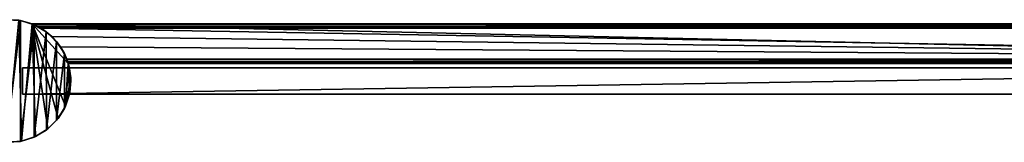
# Model space of a CAD drawing. Header units: metres. Extents: x 0 to 723, y -674 to 49.
# Tile 22 of 24: x 275 to 499, y -14 to 14. Entities that reach past the tile are written whole.
import ezdxf

# ---------------------------------------------------------------- set-up
doc = ezdxf.new("R2010")
doc.units = ezdxf.units.M

msp = doc.modelspace()

# ---------------------------------------------------------------- linework, layer by layer
at = {"layer": 'Y2A69'}
for points in [[(659.303833, -3, 13.5), (275.200287, -3.000001, 13.5), (659.254089, 3, 13.5)], [(659.254089, 3, 13.5), (275.200287, -3.000001, 13.5), (275.200287, 3, 13.5)], [(275.200287, 3, 13.5), (275.200287, 3, 1980.5), (659.254089, 3, 13.5)], [(275.200287, 3, 1980.5), (659.254089, 3, 1980.5), (659.254089, 3, 13.5)], [(275.200287, -3.000001, 13.5), (275.200287, -3.000001, 1980.5), (275.200287, 3, 13.5)], [(275.200287, -3.000001, 1980.5), (275.200287, 3, 1980.5), (275.200287, 3, 13.5)], [(659.303833, -3, 1980.5), (659.254089, 3, 1980.5), (275.200287, -3.000001, 1980.5)], [(659.254089, 3, 1980.5), (275.200287, 3, 1980.5), (275.200287, -3.000001, 1980.5)], [(659.303833, -3, 13.5), (659.303833, -3, 1980.5), (275.200287, -3.000001, 13.5)], [(659.303833, -3, 1980.5), (275.200287, -3.000001, 1980.5), (275.200287, -3.000001, 13.5)]]:
    msp.add_3dface(points, dxfattribs=at)
at = {"layer": 'Y2A690'}
for points in [[(274.704956, 13.774118, 2000), (274.353882, 13.833357), (271.473511, 13.981112, 2000)], [(271.473511, 13.981112, 2000), (271.475525, -13.981217, 2000), (274.704956, 13.774118, 2000)], [(271.475525, -13.981217, 2000), (274.70694, -13.773759, 2000), (274.704956, 13.774118, 2000)], [(271.640076, -13.988776), (274.353882, 13.833357), (274.949615, -13.727377)], [(277.364197, 13.012834), (274.949615, -13.727377), (274.353882, 13.833357)], [(274.353882, 13.833357), (274.704956, 13.774118, 2000), (277.364197, 13.012834)], [(277.447021, 12.979656, 6.055089), (274.704956, 13.774118, 2000), (277.802399, 12.830277, 2000)], [(277.364197, 13.012834, 5.8), (274.704956, 13.774118, 2000), (277.447021, 12.979656, 6.055089)], [(277.364197, 13.012834), (274.704956, 13.774118, 2000), (277.364197, 13.012834, 5.8)], [(274.704956, 13.774118, 2000), (274.70694, -13.773759, 2000), (277.802399, 12.830277, 2000)], [(274.70694, -13.773759, 2000), (277.80423, -12.829473, 2000), (277.802399, 12.830277, 2000)], [(274.949615, -13.727377), (277.364197, 13.012834), (278.104553, -12.694065)], [(678.312683, 4.012834), (277.364197, 13.012834), (687.312683, 13.012834)], [(285.612854, 4.012834), (277.364197, 13.012834), (678.312683, 4.012834)], [(284.969971, -5.738864), (277.364197, 13.012834), (285.612854, 4.012834)], [(283.259674, -8.584257), (277.364197, 13.012834), (284.969971, -5.738864)], [(280.92749, -10.946943), (277.364197, 13.012834), (283.259674, -8.584257)], [(278.104553, -12.694065), (277.364197, 13.012834), (280.92749, -10.946943)], [(687.312683, 13.012834, 5.8), (277.364197, 13.012834, 5.8), (687.26355, 12.9637, 6.109252)], [(277.364197, 13.012834, 5.8), (277.447021, 12.979656, 6.055089), (687.26355, 12.9637, 6.109252)], [(277.364197, 13.012834, 5.8), (687.312683, 13.012834, 5.8), (277.364197, 13.012834)], [(687.312683, 13.012834, 5.8), (687.312683, 13.012834), (277.364197, 13.012834)], [(277.802399, 12.830277, 2000), (277.729858, 12.861708, 6.328299), (277.447021, 12.979656, 6.055089)], [(687.26355, 12.9637, 6.109252), (277.447021, 12.979656, 6.055089), (687.024475, 12.724623, 6.502149)], [(277.447021, 12.979656, 6.055089), (277.729858, 12.861708, 6.328299), (687.024475, 12.724623, 6.502149)], [(278.688538, 12.405732, 6.719441), (277.729858, 12.861708, 6.328299), (277.802399, 12.830277, 2000)], [(687.024475, 12.724623, 6.502149), (277.729858, 12.861708, 6.328299), (278.688538, 12.405732, 6.719441)], [(280.600159, 11.200081, 2000), (278.688538, 12.405732, 6.719441), (277.802399, 12.830277, 2000)], [(277.802399, 12.830277, 2000), (277.80423, -12.829473, 2000), (280.600159, 11.200081, 2000)], [(278.688538, 12.405732, 6.719441), (686.484253, 12.184372, 6.785111), (687.024475, 12.724623, 6.502149)], [(280.600159, 11.200081, 2000), (279.390656, 12.012419, 6.8), (278.688538, 12.405732, 6.719441)], [(279.390656, 12.012419, 6.8), (686.312256, 12.012419, 6.8), (278.688538, 12.405732, 6.719441)], [(686.312256, 12.012419, 6.8), (686.484253, 12.184372, 6.785111), (278.688538, 12.405732, 6.719441)], [(281.856506, 10.136906, 6.8), (279.390656, 12.012419, 6.8), (280.600159, 11.200081, 2000)], [(279.390656, 12.012419, 6.8), (679.312683, 5.012834, 6.8), (686.312256, 12.012419, 6.8)], [(281.856506, 10.136906, 6.8), (679.312683, 5.012834, 6.8), (279.390656, 12.012419, 6.8)], [(277.80423, -12.829473, 2000), (280.601776, -11.198874, 2000), (280.600159, 11.200081, 2000)], [(282.948578, 8.970737, 2000), (281.856506, 10.136906, 6.8), (280.600159, 11.200081, 2000)], [(280.600159, 11.200081, 2000), (280.601776, -11.198874, 2000), (282.948578, 8.970737, 2000)], [(283.849518, 7.764994, 6.8), (281.856506, 10.136906, 6.8), (282.948578, 8.970737, 2000)], [(283.849518, 7.764994, 6.8), (679.312683, 5.012834, 6.8), (281.856506, 10.136906, 6.8)], [(280.601776, -11.198874, 2000), (282.94986, -8.969193, 2000), (282.948578, 8.970737, 2000)], [(284.721985, 6.261502, 2000), (283.849518, 7.764994, 6.8), (282.948578, 8.970737, 2000)], [(282.948578, 8.970737, 2000), (282.94986, -8.969193, 2000), (284.721985, 6.261502, 2000)], [(283.849518, 7.764994, 6.8), (284.721985, 6.261502, 2000), (285.272064, 5.012834, 6.8)], [(679.312683, 5.012834, 6.8), (283.849518, 7.764994, 6.8), (285.272064, 5.012834, 6.8)], [(282.94986, -8.969193, 2000), (284.7229, -6.259703, 2000), (284.721985, 6.261502, 2000)], [(285.825592, 3.217309, 2000), (285.272064, 5.012834, 6.8), (284.721985, 6.261502, 2000)], [(284.721985, 6.261502, 2000), (284.7229, -6.259703, 2000), (285.825592, 3.217309, 2000)], [(285.272064, 5.012834, 6.8), (285.825592, 3.217309, 2000), (285.481934, 4.426936, 6.610183)], [(679.312683, 5.012834, 6.8), (285.272064, 5.012834, 6.8), (679.140747, 4.840896, 6.785042)], [(285.272064, 5.012834, 6.8), (285.481934, 4.426936, 6.610183), (679.140747, 4.840896, 6.785042)], [(285.481934, 4.426936, 6.610183), (678.600647, 4.300764, 6.501865), (679.140747, 4.840896, 6.785042)], [(284.7229, -6.259703, 2000), (285.82605, -3.215351, 2000), (285.825592, 3.217309, 2000)], [(285.612854, 4.012834), (286.180603, 0.741894), (284.969971, -5.738864)], [(285.481934, 4.426936, 6.610183), (285.825592, 3.217309, 2000), (285.579529, 4.122546, 6.255084)], [(285.579529, 4.122546, 6.255084), (678.361694, 4.061841, 6.108867), (285.481934, 4.426936, 6.610183)], [(678.361694, 4.061841, 6.108867), (678.600647, 4.300764, 6.501865), (285.481934, 4.426936, 6.610183)], [(285.579529, 4.122546, 6.255084), (285.825592, 3.217309, 2000), (285.612854, 4.012834, 5.799586)], [(285.612854, 4.012834, 5.799586), (678.312683, 4.012834, 5.799586), (285.579529, 4.122546, 6.255084)], [(678.312683, 4.012834, 5.799586), (678.361694, 4.061841, 6.108867), (285.579529, 4.122546, 6.255084)], [(285.612854, 4.012834), (285.825592, 3.217309, 2000), (286.180603, 0.741894)], [(285.612854, 4.012834, 5.799586), (285.825592, 3.217309, 2000), (285.612854, 4.012834)], [(285.612854, 4.012834), (678.312683, 4.012834), (285.612854, 4.012834, 5.799586)], [(678.312683, 4.012834), (678.312683, 4.012834, 5.799586), (285.612854, 4.012834, 5.799586)], [(286.180603, 0.741894), (285.825592, 3.217309, 2000), (286.200287, 0.001006, 2000)], [(285.825592, 3.217309, 2000), (285.82605, -3.215351, 2000), (286.200287, 0.001006, 2000)], [(286.180603, 0.741894), (285.962219, -2.570764), (284.969971, -5.738864)], [(285.82605, -3.215351, 2000), (285.962219, -2.570764), (286.200287, 0.001006, 2000)], [(286.200287, 0.001006, 2000), (285.962219, -2.570764), (286.180603, 0.741894)], [(284.7229, -6.259703, 2000), (284.969971, -5.738864), (285.82605, -3.215351, 2000)], [(284.969971, -5.738864), (285.962219, -2.570764), (285.82605, -3.215351, 2000)], [(282.94986, -8.969193, 2000), (283.259674, -8.584257), (284.7229, -6.259703, 2000)], [(283.259674, -8.584257), (284.969971, -5.738864), (284.7229, -6.259703, 2000)], [(280.601776, -11.198874, 2000), (280.92749, -10.946943), (282.94986, -8.969193, 2000)], [(280.92749, -10.946943), (283.259674, -8.584257), (282.94986, -8.969193, 2000)], [(277.80423, -12.829473, 2000), (278.104553, -12.694065), (280.601776, -11.198874, 2000)], [(278.104553, -12.694065), (280.92749, -10.946943), (280.601776, -11.198874, 2000)], [(277.80423, -12.829473, 2000), (274.70694, -13.773759, 2000), (274.949615, -13.727377)], [(278.104553, -12.694065), (277.80423, -12.829473, 2000), (274.949615, -13.727377)], [(274.70694, -13.773759, 2000), (271.475525, -13.981217, 2000), (271.640076, -13.988776)], [(274.949615, -13.727377), (274.70694, -13.773759, 2000), (271.640076, -13.988776)]]:
    msp.add_3dface(points, dxfattribs=at)

doc.saveas('drawing.dxf')
